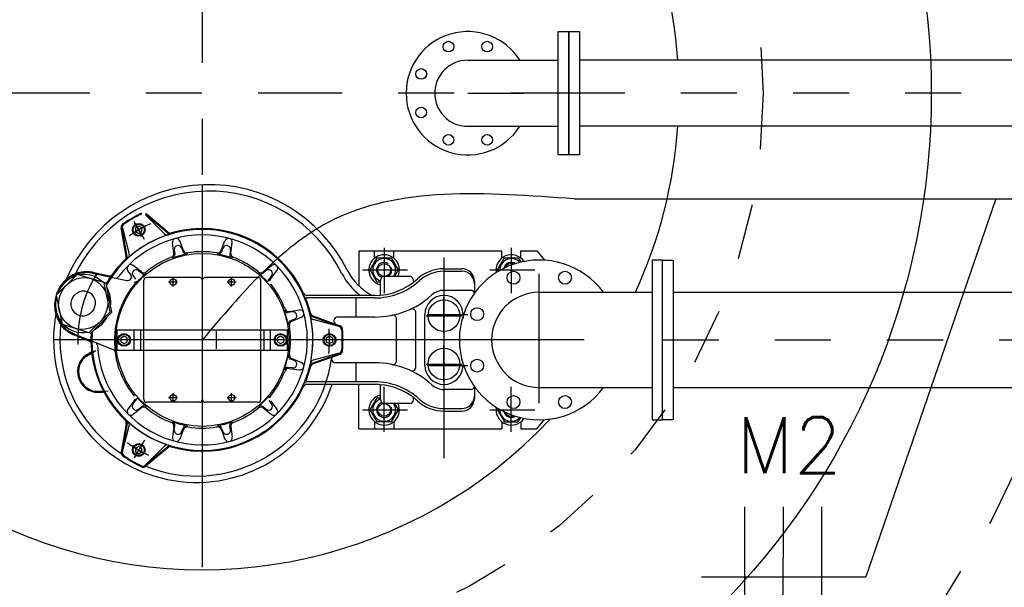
# Model space of a CAD drawing. Header units: millimetres. Extents: x 197878 to 197999, y 8707052 to 8707093.
# Tile 13 of 22: x 197887.44 to 197889.19, y 8707073.84 to 8707074.85. Entities that reach past the tile are written whole.
import ezdxf

# ---------------------------------------------------------------- set-up
doc = ezdxf.new("R2010")
doc.units = ezdxf.units.MM
doc.header["$LTSCALE"] = 0.1
doc.linetypes.add('DASHDOT', pattern=[1, 0.5, -0.25, 0, -0.25])
doc.linetypes.add('HIDDEN', pattern=[0.375, 0.25, -0.125])
for name, color, linetype in [('BAR-EIXOS', 7, 'DASHDOT'), ('BAR-FUROS', 7, 'Continuous'), ('BAR-PECAS', 2, 'Continuous'), ('EIXO', 7, 'DASHDOT'), ('ELE_CIR', 2, 'Continuous'), ('ELE_DUTO', 8, 'Continuous'), ('ELE_TX_CIR', 2, 'Continuous'), ('ESTRUTURA', 5, 'Continuous'), ('LIMHATRA', 2, 'HIDDEN')]:
    doc.layers.add(name, color=color, linetype=linetype)
doc.styles.add('romans', font='romans.shx')

msp = doc.modelspace()

# ---------------------------------------------------------------- linework, layer by layer
at = {"color": 7}
for p, q in [((197887.7627800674, 8707074.02417746), (197887.7627800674, 8707074.554795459)), ((197887.7627800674, 8707074.02531236), (197887.7627800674, 8707074.52367615)), ((197887.7009378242, 8707074.468762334), (197887.6615549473, 8707074.501808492)), ((197887.6616059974, 8707074.501220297), (197887.695273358, 8707074.467552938)), ((197887.7012749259, 8707074.470365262), (197887.6617691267, 8707074.503514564)), ((197887.6270680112, 8707074.427521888), (197887.6181127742, 8707074.478309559)), ((197887.628624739, 8707074.427012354), (197887.6196973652, 8707074.47764201)), ((197887.6201812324, 8707074.477303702), (197887.6325043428, 8707074.431313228)), ((197887.6593866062, 8707074.457231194), (197887.6409701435, 8707074.489129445)), ((197887.6567698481, 8707074.461763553), (197887.6420304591, 8707074.487292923)), ((197887.649400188, 8707074.48107426), (197887.643731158, 8707074.477801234)), ((197887.643731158, 8707074.477801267), (197887.643731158, 8707074.471255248)), ((197887.6550691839, 8707074.477801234), (197887.6494001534, 8707074.481074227)), ((197887.6550691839, 8707074.47125521), (197887.6550691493, 8707074.477801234)), ((197887.6437311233, 8707074.471255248), (197887.6494001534, 8707074.467982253)), ((197887.6494001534, 8707074.467982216), (197887.6550691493, 8707074.471255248)), ((197887.7293403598, 8707074.437556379), (197887.7224083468, 8707074.454918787)), ((197887.7962197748, 8707074.437556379), (197887.8031517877, 8707074.454918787)), ((197887.7120357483, 8707074.432919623), (197887.7093578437, 8707074.451421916)), ((197887.7127622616, 8707074.438716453), (197887.7138261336, 8707074.431365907)), ((197887.7258127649, 8707074.442213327), (197887.7285666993, 8707074.435315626)), ((197887.7997473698, 8707074.442213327), (197887.7969934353, 8707074.435315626)), ((197887.8127978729, 8707074.438716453), (197887.8117340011, 8707074.431365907)), ((197887.8135243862, 8707074.432919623), (197887.8162022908, 8707074.451421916)), ((197888.0416946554, 8707074.436880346), (197888.2967994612, 8707074.436880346)), ((197888.0416946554, 8707074.436880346), (197888.0416946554, 8707074.374762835)), ((197888.0700396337, 8707074.424108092), (197888.0700396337, 8707074.436880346)), ((197888.0870466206, 8707074.442395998), (197888.0870466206, 8707074.361689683)), ((197888.1040536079, 8707074.424108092), (197888.1040536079, 8707074.436880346)), ((197888.2967994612, 8707074.424108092), (197888.2967994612, 8707074.436880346)), ((197888.3138064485, 8707074.442395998), (197888.3138064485, 8707074.361689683)), ((197888.3308134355, 8707074.436880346), (197888.3591584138, 8707074.436880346)), ((197888.3308134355, 8707074.424108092), (197888.3308134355, 8707074.436880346)), ((197888.3591584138, 8707074.436880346), (197888.3727872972, 8707074.420358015)), ((197888.0621718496, 8707074.402866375), (197888.074609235, 8707074.424408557)), ((197888.074609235, 8707074.424408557), (197888.0994840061, 8707074.424408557)), ((197888.0994840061, 8707074.424408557), (197888.1119213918, 8707074.402866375)), ((197888.1936237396, 8707074.4253478), (197888.1936237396, 8707074.06729537)), ((197888.2889316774, 8707074.402866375), (197888.3013690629, 8707074.424408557)), ((197888.3013690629, 8707074.424408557), (197888.326243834, 8707074.424408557)), ((197888.326243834, 8707074.424408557), (197888.3306563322, 8707074.416765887)), ((197887.6350592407, 8707074.394921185), (197887.6298783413, 8707074.401496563)), ((197887.6541164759, 8707074.399479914), (197887.6394319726, 8707074.411050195)), ((197887.6487330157, 8707074.401749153), (197887.6545668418, 8707074.397152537)), ((197887.8768271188, 8707074.401749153), (197887.8709932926, 8707074.397152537)), ((197887.8714436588, 8707074.399479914), (197887.8861281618, 8707074.411050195)), ((197887.8841115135, 8707074.386812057), (197887.8956817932, 8707074.401496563)), ((197888.048675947, 8707074.402866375), (197888.1287062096, 8707074.402866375)), ((197888.074609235, 8707074.38132419), (197888.0621718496, 8707074.402866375)), ((197888.1119213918, 8707074.402866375), (197888.1053753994, 8707074.391528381)), ((197888.1936237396, 8707074.405133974), (197888.2253701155, 8707074.405133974)), ((197888.2754357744, 8707074.402866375), (197888.3554660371, 8707074.402866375)), ((197888.2903865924, 8707074.400346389), (197888.2889316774, 8707074.402866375)), ((197887.5397387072, 8707074.394948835, -0.00917933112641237), (197887.5020295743, 8707074.357867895, -0.01835866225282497)), ((197887.591070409, 8707074.37925516, 0.0103575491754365), (197887.5397387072, 8707074.394948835, -0.00917933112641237)), ((197887.5663832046, 8707074.397217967), (197887.6283014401, 8707074.384056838)), ((197887.5667603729, 8707074.398992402), (197887.5970629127, 8707074.3925514)), ((197887.6391793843, 8707074.39219552), (197887.6437759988, 8707074.386361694)), ((197887.6584705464, 8707074.296289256), (197887.6584705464, 8707074.384725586)), ((197887.7582448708, 8707074.389260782), (197887.6630057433, 8707074.389260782)), ((197887.7106253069, 8707074.373387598), (197887.7106253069, 8707074.389260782)), ((197887.7627800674, 8707074.296289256), (197887.7627800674, 8707074.384725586)), ((197887.8625543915, 8707074.389260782), (197887.7673152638, 8707074.389260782)), ((197887.8149348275, 8707074.373387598), (197887.8149348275, 8707074.389260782)), ((197887.867089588, 8707074.296289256), (197887.867089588, 8707074.384725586)), ((197887.8863807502, 8707074.39219552), (197887.8817841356, 8707074.386361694)), ((197888.0805323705, 8707074.357983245), (197888.0805323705, 8707074.384725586)), ((197888.1323985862, 8707074.391528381), (197888.0873351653, 8707074.391528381)), ((197888.1392013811, 8707074.380903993), (197888.1392013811, 8707074.384725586)), ((197888.1936237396, 8707074.400598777), (197888.2253701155, 8707074.400598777)), ((197888.3636936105, 8707074.16509374), (197888.3636936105, 8707074.39591381)), ((197887.5985016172, 8707074.328373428, 0.01835866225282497), (197887.5879747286, 8707074.380201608, 0.009179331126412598)), ((197887.6015972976, 8707074.327426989), (197887.591070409, 8707074.37925516, -0.00917933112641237)), ((197887.7185619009, 8707074.38132419), (197887.7026887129, 8707074.38132419)), ((197887.8228714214, 8707074.38132419), (197887.8069982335, 8707074.38132419)), ((197888.0805323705, 8707074.38132419), (197888.074609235, 8707074.38132419)), ((197888.2412433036, 8707074.3665848), (197888.1936237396, 8707074.3665848)), ((197888.2480460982, 8707074.382457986), (197888.2480460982, 8707074.36140652)), ((197887.5020295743, 8707074.357867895, -0.01835866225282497), (197887.5125564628, 8707074.30603972, -0.009179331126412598)), ((197888.065776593, 8707074.357514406), (197887.9493729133, 8707074.357514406)), ((197888.0702322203, 8707074.352979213), (197887.9498260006, 8707074.352979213)), ((197888.0373791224, 8707074.318965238), (197888.0373791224, 8707074.352979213)), ((197888.0702322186, 8707074.357514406), (197888.065776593, 8707074.357514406)), ((197888.1936237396, 8707074.2894728), (197888.1936237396, 8707074.354358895)), ((197887.9175512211, 8707074.328892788), (197887.9360535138, 8707074.331570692)), ((197887.5607924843, 8707074.29129249, 0.00917933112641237), (197887.5985016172, 8707074.328373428, 0.01835866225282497)), ((197887.6015972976, 8707074.327426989), (197887.5638881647, 8707074.290346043, -0.009179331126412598)), ((197887.9233480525, 8707074.328166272), (197887.9159975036, 8707074.327102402)), ((197887.9268449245, 8707074.315115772), (197887.9199472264, 8707074.312361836)), ((197887.9221879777, 8707074.311588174), (197887.9395503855, 8707074.318520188)), ((197887.9587776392, 8707074.319898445), (197888.0070878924, 8707074.302314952)), ((197887.9599972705, 8707074.320991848), (197888.0084583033, 8707074.303353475)), ((197888.0065529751, 8707074.302065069), (197887.960562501, 8707074.314388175)), ((197888.0702322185, 8707074.318965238), (197888.0041459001, 8707074.318965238)), ((197888.1090101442, 8707074.240880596), (197888.1090101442, 8707074.315416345)), ((197888.1435050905, 8707074.229546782), (197888.1435050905, 8707074.326750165)), ((197888.1596097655, 8707074.232796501), (197888.1596097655, 8707074.323500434)), ((197888.1620937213, 8707074.321232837), (197888.2257404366, 8707074.321232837)), ((197888.1636680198, 8707074.323500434), (197888.2359641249, 8707074.323500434)), ((197888.2276377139, 8707074.323500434), (197888.2276377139, 8707074.31647088)), ((197887.5125564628, 8707074.30603972, -0.009179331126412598), (197887.5638881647, 8707074.290346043, 0.01035754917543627)), ((197887.6108509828, 8707074.296289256), (197887.9147091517, 8707074.296289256)), ((197887.6108509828, 8707074.260007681), (197887.6108509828, 8707074.296289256)), ((197887.6414635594, 8707074.260007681), (197887.6414635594, 8707074.296289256)), ((197887.6528015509, 8707074.260007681), (197887.6528015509, 8707074.296289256)), ((197887.6584705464, 8707074.260007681), (197887.6584705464, 8707074.296289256)), ((197887.7627800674, 8707074.260007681), (197887.7627800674, 8707074.296289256)), ((197887.867089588, 8707074.260007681), (197887.867089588, 8707074.296289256)), ((197887.8727585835, 8707074.260007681), (197887.8727585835, 8707074.296289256)), ((197887.8840965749, 8707074.260007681), (197887.8840965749, 8707074.296289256)), ((197887.9147091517, 8707074.260007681), (197887.9147091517, 8707074.296289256)), ((197888.2342137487, 8707074.309894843), (197888.2344405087, 8707074.309894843)), ((197887.5307379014, 8707074.294787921, -0.001653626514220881), (197887.5307379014, 8707074.294787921)), ((197887.5307379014, 8707074.294787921, -0.001653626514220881), (197887.5307379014, 8707074.294787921)), ((197887.5307379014, 8707074.294787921, -0.001653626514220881), (197887.5307379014, 8707074.294787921)), ((197887.5307379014, 8707074.294787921, -0.001653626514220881), (197887.5307379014, 8707074.294787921)), ((197887.5326973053, 8707074.28757713), (197887.5614210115, 8707074.275972)), ((197887.5333768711, 8707074.289259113), (197887.6036223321, 8707074.260878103)), ((197887.6233228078, 8707074.28469449), (197887.6176537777, 8707074.28142146)), ((197887.6176537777, 8707074.2814215), (197887.6176537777, 8707074.274875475)), ((197887.6289918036, 8707074.28142146), (197887.6233227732, 8707074.284694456)), ((197887.6289918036, 8707074.274875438), (197887.628991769, 8707074.28142146)), ((197887.7877236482, 8707074.262275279), (197887.7877236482, 8707074.294021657)), ((197887.9022373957, 8707074.28469449), (197887.8965683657, 8707074.28142146)), ((197887.8965683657, 8707074.2814215), (197887.8965683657, 8707074.274875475)), ((197887.9079063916, 8707074.28142146), (197887.9022373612, 8707074.284694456)), ((197887.9079063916, 8707074.274875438), (197887.9079063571, 8707074.28142146)), ((197887.9895399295, 8707074.28469449), (197887.983870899, 8707074.28142146)), ((197887.983870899, 8707074.2814215), (197887.983870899, 8707074.274875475)), ((197887.9952089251, 8707074.28142146), (197887.9895398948, 8707074.284694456)), ((197887.9952089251, 8707074.274875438), (197887.9952088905, 8707074.28142146)), ((197888.4438746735, 8707074.27814847), (197887.4974710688, 8707074.27814847)), ((197887.6176537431, 8707074.274875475), (197887.6233227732, 8707074.271602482)), ((197887.6233227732, 8707074.271602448), (197887.628991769, 8707074.274875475)), ((197887.8965683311, 8707074.274875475), (197887.9022373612, 8707074.271602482)), ((197887.9022373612, 8707074.271602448), (197887.9079063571, 8707074.274875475)), ((197887.9838708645, 8707074.274875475), (197887.9895398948, 8707074.271602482)), ((197887.9895398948, 8707074.271602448), (197887.9952088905, 8707074.274875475)), ((197888.1936237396, 8707074.203304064), (197888.1936237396, 8707074.268190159)), ((197887.5552127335, 8707074.25072584), (197887.5629931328, 8707074.255587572)), ((197887.5561740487, 8707074.249187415), (197887.5727701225, 8707074.259557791)), ((197887.6108509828, 8707074.260007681), (197887.9147091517, 8707074.260007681)), ((197887.6584705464, 8707074.171571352), (197887.6584705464, 8707074.260007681)), ((197887.7627800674, 8707074.171571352), (197887.7627800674, 8707074.260007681)), ((197887.867089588, 8707074.171571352), (197887.867089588, 8707074.260007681)), ((197887.9268449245, 8707074.241181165), (197887.9199472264, 8707074.2439351)), ((197887.9221879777, 8707074.244708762), (197887.9395503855, 8707074.237776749)), ((197887.9587776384, 8707074.236398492), (197888.0070878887, 8707074.253981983)), ((197887.9599972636, 8707074.235305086), (197888.0084583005, 8707074.252943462)), ((197888.0065529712, 8707074.254231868), (197887.960562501, 8707074.241908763)), ((197887.9233480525, 8707074.228130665), (197887.9159975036, 8707074.229194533)), ((197887.9175512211, 8707074.22740415), (197887.9360535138, 8707074.224726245)), ((197888.0702322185, 8707074.23733171), (197887.9999222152, 8707074.23733171)), ((197888.0373791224, 8707074.203317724), (197888.0373791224, 8707074.23733171)), ((197888.1620937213, 8707074.2350641), (197888.2257404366, 8707074.2350641)), ((197888.1636680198, 8707074.232796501), (197888.2359641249, 8707074.232796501)), ((197887.9941247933, 8707074.19878253), (197887.949372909, 8707074.19878253)), ((197888.0702321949, 8707074.203317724), (197887.9498259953, 8707074.203317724)), ((197888.0702322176, 8707074.19878253), (197887.9941247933, 8707074.19878253)), ((197888.0416946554, 8707074.11941659), (197888.0416946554, 8707074.19878253)), ((197888.0805323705, 8707074.171571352), (197888.0805323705, 8707074.198313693)), ((197888.0870466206, 8707074.113900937), (197888.0870466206, 8707074.194607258)), ((197888.2480460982, 8707074.19489042), (197888.2480460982, 8707074.173838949)), ((197888.3138064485, 8707074.113900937), (197888.3138064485, 8707074.194607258)), ((197887.5753010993, 8707074.186625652), (197887.5948589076, 8707074.187308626)), ((197887.5753644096, 8707074.184812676), (197887.5845332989, 8707074.185132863)), ((197887.7185619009, 8707074.174972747), (197887.7026887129, 8707074.174972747)), ((197887.7106253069, 8707074.167036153), (197887.7106253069, 8707074.182909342)), ((197887.8228714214, 8707074.174972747), (197887.8069982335, 8707074.174972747)), ((197887.8149348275, 8707074.167036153), (197887.8149348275, 8707074.182909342)), ((197888.0621718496, 8707074.153430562), (197888.074609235, 8707074.174972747)), ((197888.074609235, 8707074.174972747), (197888.0805323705, 8707074.174972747)), ((197888.1392013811, 8707074.171571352), (197888.1392013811, 8707074.175392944)), ((197888.2412433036, 8707074.189712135), (197888.1936237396, 8707074.189712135)), ((197887.6414486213, 8707074.169484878), (197887.6298783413, 8707074.154800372)), ((197887.6391793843, 8707074.164101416), (197887.6437759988, 8707074.169935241)), ((197887.6541164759, 8707074.156817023), (197887.6394319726, 8707074.14524674)), ((197887.6487330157, 8707074.154547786), (197887.6545668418, 8707074.1591444)), ((197887.7582448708, 8707074.167036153), (197887.6630057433, 8707074.167036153)), ((197887.8625543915, 8707074.167036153), (197887.7673152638, 8707074.167036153)), ((197887.8768271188, 8707074.154547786), (197887.8709932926, 8707074.1591444)), ((197887.8714436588, 8707074.156817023), (197887.8861281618, 8707074.14524674)), ((197887.8863807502, 8707074.164101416), (197887.8817841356, 8707074.169935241)), ((197887.8841115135, 8707074.169484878), (197887.8956817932, 8707074.154800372)), ((197888.1323985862, 8707074.164768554), (197888.0873351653, 8707074.164768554)), ((197888.1053753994, 8707074.164768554), (197888.1119213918, 8707074.153430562)), ((197888.1936237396, 8707074.15569816), (197888.2253701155, 8707074.15569816)), ((197888.2903865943, 8707074.155950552), (197888.2889316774, 8707074.153430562)), ((197888.048675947, 8707074.153430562), (197888.1287062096, 8707074.153430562)), ((197888.074609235, 8707074.13188838), (197888.0621718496, 8707074.153430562)), ((197888.1119213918, 8707074.153430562), (197888.0994840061, 8707074.13188838)), ((197888.1936237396, 8707074.151162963), (197888.2253701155, 8707074.151162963)), ((197888.2754357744, 8707074.153430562), (197888.3554660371, 8707074.153430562)), ((197888.2889316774, 8707074.153430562), (197888.3013690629, 8707074.13188838)), ((197888.326243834, 8707074.13188838), (197888.330656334, 8707074.139531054)), ((197887.6270680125, 8707074.128775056), (197887.6181127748, 8707074.077987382)), ((197887.6286247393, 8707074.129284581), (197887.6196973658, 8707074.07865493)), ((197887.6201812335, 8707074.078993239), (197887.6325043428, 8707074.12498371)), ((197887.7120357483, 8707074.123377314), (197887.7093578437, 8707074.104875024)), ((197887.7127622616, 8707074.117580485), (197887.7138261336, 8707074.124931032)), ((197887.7258127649, 8707074.11408361), (197887.7285666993, 8707074.12098131)), ((197887.7997473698, 8707074.11408361), (197887.7969934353, 8707074.12098131)), ((197887.8127978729, 8707074.117580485), (197887.8117340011, 8707074.124931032)), ((197887.8135243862, 8707074.123377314), (197887.8162022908, 8707074.104875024)), ((197888.0700396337, 8707074.132188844), (197888.0700396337, 8707074.11941659)), ((197888.0994840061, 8707074.13188838), (197888.074609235, 8707074.13188838)), ((197888.1040536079, 8707074.132188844), (197888.1040536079, 8707074.11941659)), ((197888.2967994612, 8707074.132188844), (197888.2967994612, 8707074.11941659)), ((197888.3013690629, 8707074.13188838), (197888.326243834, 8707074.13188838)), ((197888.3308134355, 8707074.132188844), (197888.3308134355, 8707074.11941659)), ((197888.3591584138, 8707074.11941659), (197888.3727872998, 8707074.135938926)), ((197887.7293403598, 8707074.118740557), (197887.7224083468, 8707074.10137815)), ((197887.7962197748, 8707074.118740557), (197887.8031517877, 8707074.10137815)), ((197888.0416946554, 8707074.11941659), (197888.2967994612, 8707074.11941659)), ((197888.3308134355, 8707074.11941659), (197888.3591584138, 8707074.11941659)), ((197887.6593866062, 8707074.099065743), (197887.6409701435, 8707074.067167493)), ((197887.6567698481, 8707074.094533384), (197887.6420304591, 8707074.069004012)), ((197887.649400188, 8707074.088314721), (197887.643731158, 8707074.085041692)), ((197887.6550691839, 8707074.085041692), (197887.6494001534, 8707074.088314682)), ((197887.7009378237, 8707074.087534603), (197887.6615549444, 8707074.054488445)), ((197887.6616059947, 8707074.055076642), (197887.695273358, 8707074.088744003)), ((197887.7012749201, 8707074.085931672), (197887.6617691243, 8707074.052782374)), ((197887.6437311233, 8707074.078495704), (197887.6494001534, 8707074.07522271)), ((197887.643731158, 8707074.085041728), (197887.643731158, 8707074.078495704)), ((197887.6494001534, 8707074.075222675), (197887.6550691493, 8707074.078495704)), ((197887.6550691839, 8707074.07849567), (197887.6550691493, 8707074.085041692))]:
    msp.add_line(p, q, dxfattribs=at)
for centre, radius in [((197887.7627800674, 8707074.27814847), 0.1541966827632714), ((197888.0870466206, 8707074.402866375), 0.01133799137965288), ((197887.7106253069, 8707074.38132419), 0.005668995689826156), ((197887.8149348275, 8707074.38132419), 0.005668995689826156), ((197888.1936237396, 8707074.321232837), 0.02834497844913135), ((197888.1936237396, 8707074.2350641), 0.02834497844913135), ((197887.7106253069, 8707074.174972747), 0.005668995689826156), ((197887.8149348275, 8707074.174972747), 0.005668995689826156), ((197888.0870466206, 8707074.153430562), 0.01133799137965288)]:
    msp.add_circle(centre, radius, dxfattribs=at)
at = {"color": 7, "extrusion": (-0.3270754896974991, 0.09999701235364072, 0.9396926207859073)}
for radius in [0.04648576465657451, 0.02267598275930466]:
    msp.add_circle((-8384473.32526458, -2214349.354336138, 805957.2532449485), radius, dxfattribs=at)
at = {"color": 7}
for centre, radius, start, end in [((197887.7745172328, 8707074.279181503), 0.275876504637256, 26.54223121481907, 157.3035897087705), ((197887.77408035, 8707074.278416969), 0.2652714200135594, 26.64346254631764, 155.6722783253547), ((197887.7627800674, 8707074.27814847), 0.2508804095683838, 115.5795003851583, 124.4204989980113), ((197887.7627800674, 8707074.27814847), 0.2494358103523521, 115.7990645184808, 124.2009326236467), ((197887.7627800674, 8707074.27814847), 0.2494358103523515, 115.9004835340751, 124.0995200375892), ((197887.7627800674, 8707074.27814847), 0.1972810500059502, 175.8457833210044, 150.1542111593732), ((197887.6248122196, 8707074.479490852), 0.006802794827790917, 124.4204989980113, 189.999994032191), ((197887.626396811, 8707074.4788233), 0.006802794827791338, 124.2009326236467, 189.9999938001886), ((197887.6267522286, 8707074.47906439), 0.006802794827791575, 124.0995200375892, 194.9999868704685), ((197887.7627800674, 8707074.27814847), 0.2267598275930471, 113.916309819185, 124.9638117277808), ((197887.7627800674, 8707074.27814847), 0.2267598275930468, 116.2754741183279, 123.7245258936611), ((197887.6494001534, 8707074.474528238), 0.0113379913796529, 180, 179.9999573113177), ((197887.6494001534, 8707074.474528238), 0.009977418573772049, 180, 179.9999573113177), ((197887.7627800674, 8707074.27814847), 0.1972810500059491, 12.10888364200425, 107.8911173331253), ((197887.7627800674, 8707074.27814847), 0.198725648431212, 24.78753562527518, 106.1395621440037), ((197887.7627800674, 8707074.27814847), 0.1872361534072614, 11.8254391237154, 142.8589288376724), ((197887.7627800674, 8707074.27814847), 0.1972810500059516, 109.8668338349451, 130.1331671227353), ((197887.7000836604, 8707074.472363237), 0.00680279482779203, 225.0000028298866, 287.8911173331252), ((197887.7053105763, 8707074.473973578), 0.006802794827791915, 230.0000025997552, 286.3555676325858), ((197887.7056476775, 8707074.475576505), 0.006802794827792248, 230.0000171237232, 286.1395621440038), ((197887.7160904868, 8707074.452396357), 0.006802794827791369, 21.76455793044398, 188.2354406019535), ((197887.8094696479, 8707074.452396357), 0.006802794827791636, 351.7645593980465, 158.235442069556), ((197887.7194949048, 8707074.439690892), 0.006802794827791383, 21.76455793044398, 188.2354406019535), ((197887.7356582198, 8707074.440078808), 0.006802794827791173, 201.7645579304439, 279.5082601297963), ((197887.7899019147, 8707074.440078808), 0.006802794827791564, 260.4917398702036, 338.235442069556), ((197887.8060652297, 8707074.439690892), 0.006802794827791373, 351.7645593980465, 158.235442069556), ((197887.7627800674, 8707074.27814847), 0.1987256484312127, 133.8604351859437, 149.6827694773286), ((197887.7627800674, 8707074.27814847), 0.1972810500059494, 132.1088863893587, 143.6174901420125), ((197887.6203685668, 8707074.426340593), 0.00680279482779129, 313.8604351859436, 10.00000488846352), ((197887.621925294, 8707074.42583106), 0.006802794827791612, 313.6444300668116, 10.00000465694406), ((197887.6259333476, 8707074.429552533), 0.006802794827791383, 312.1088863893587, 14.99999821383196), ((197887.7627800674, 8707074.27814847), 0.1573831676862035, 110.4917374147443, 129.5082577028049), ((197887.7053031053, 8707074.431945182), 0.006802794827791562, 290.4917374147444, 8.235440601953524), ((197887.7070934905, 8707074.430391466), 0.006802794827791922, 290.0912231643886, 8.235440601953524), ((197887.7627800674, 8707074.27814847), 0.1553049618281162, 101.5819227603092, 108.4180786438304), ((197887.7348845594, 8707074.43783806), 0.006802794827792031, 201.7645579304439, 279.9087783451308), ((197887.7627800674, 8707074.27814847), 0.1573831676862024, 80.49173987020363, 99.5082601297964), ((197887.7906755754, 8707074.43783806), 0.006802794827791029, 260.0912216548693, 338.235442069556), ((197887.7627800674, 8707074.27814847), 0.1553049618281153, 71.58192135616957, 78.41807723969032), ((197887.818466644, 8707074.430391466), 0.00680279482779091, 171.7645593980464, 249.9087768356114), ((197887.8202570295, 8707074.431945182), 0.00680279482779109, 171.7645593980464, 249.5082625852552), ((197887.7627800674, 8707074.27814847), 0.1573831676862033, 50.49174229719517, 69.50826258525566), ((197888.0870466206, 8707074.402866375), 0.02721117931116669, 335.3756829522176, 256.149099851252), ((197888.0870466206, 8707074.402866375), 0.02046507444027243, 326.3569919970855, 251.4392129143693), ((197888.3138064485, 8707074.402866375), 0.02721117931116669, 33.82240798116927, 189.7804109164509), ((197888.3138064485, 8707074.402866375), 0.02046507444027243, 41.39973732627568, 182.2030799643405), ((197887.6352217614, 8707074.405706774), 0.006802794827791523, 51.76456125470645, 218.2354421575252), ((197887.6445228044, 8707074.39640573), 0.006802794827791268, 51.76456125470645, 218.2354421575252), ((197887.8810373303, 8707074.39640573), 0.006802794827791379, 321.7645578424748, 128.2354387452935), ((197887.8903383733, 8707074.405706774), 0.006802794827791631, 321.7645578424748, 128.2354387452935), ((197888.1125243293, 8707074.44821834), 0.102041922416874, 206.6434625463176, 242.7339560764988), ((197888.0870466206, 8707074.402866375), 0.01360558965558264, 54.57181868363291, 252.346685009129), ((197888.0870466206, 8707074.402866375), 0.01360558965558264, 303.5573113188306, 19.57181794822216), ((197888.1936237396, 8707074.334838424), 0.07029554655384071, 90, 132.2054433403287), ((197888.2253701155, 8707074.382457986), 0.02267598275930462, 0, 90), ((197888.3138064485, 8707074.402866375), 0.01360558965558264, 54.57181868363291, 167.1576046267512), ((197888.3138064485, 8707074.402866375), 0.01133799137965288, 66.28757033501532, 157.3152492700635), ((197887.5599501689, 8707074.340063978), 0.06059517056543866, 131.2412179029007, 195.7292784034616), ((197887.7627800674, 8707074.27814847), 0.2222246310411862, 148.1767572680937, 182.0788506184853), ((197887.598477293, 8707074.399205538), 0.006802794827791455, 258.0000048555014, 323.6174901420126), ((197887.6081016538, 8707074.395305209), 0.006802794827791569, 258.0000002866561, 322.8589288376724), ((197887.6297158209, 8707074.390710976), 0.00680279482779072, 258.0000002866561, 38.23544215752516), ((197887.6384325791, 8707074.382151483), 0.006802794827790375, 320.09122552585, 38.23544215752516), ((197887.7627800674, 8707074.27814847), 0.1553049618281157, 131.5819216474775, 138.4180760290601), ((197887.6583266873, 8707074.404823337), 0.006802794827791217, 231.7645612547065, 309.5082577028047), ((197887.6587770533, 8707074.402495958), 0.006802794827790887, 231.7645612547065, 309.908777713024), ((197887.6630057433, 8707074.384725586), 0.004535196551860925, 90, 180), ((197887.7582448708, 8707074.384725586), 0.004535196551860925, 0, 90), ((197887.7673152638, 8707074.384725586), 0.004535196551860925, 90, 180), ((197887.8667830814, 8707074.402495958), 0.006802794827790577, 230.0912222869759, 308.2354387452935), ((197887.8625543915, 8707074.384725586), 0.004535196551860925, 0, 90), ((197887.8672334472, 8707074.404823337), 0.006802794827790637, 230.4917422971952, 308.2354387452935), ((197887.7627800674, 8707074.27814847), 0.1553049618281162, 41.58192397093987, 48.41807835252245), ((197887.8871275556, 8707074.382151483), 0.006802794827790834, 141.7645578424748, 219.9087744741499), ((197887.8894549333, 8707074.382601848), 0.006802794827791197, 141.7645578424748, 219.5082595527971), ((197888.1125243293, 8707074.44821834), 0.1133799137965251, 206.6434625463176, 233.1301002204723), ((197888.0702322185, 8707074.470894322), 0.1133799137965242, 270, 312.2054433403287), ((197888.0873351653, 8707074.384725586), 0.006802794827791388, 90, 180), ((197888.1323985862, 8707074.384725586), 0.006802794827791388, 0, 90), ((197888.1936237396, 8707074.334838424), 0.0657603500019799, 90, 132.2054428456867), ((197888.2253701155, 8707074.377922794), 0.02267598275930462, 0, 90), ((197887.7627800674, 8707074.27814847), 0.1566131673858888, 137.704360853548, 188.2956380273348), ((197887.6419041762, 8707074.388120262), 0.006802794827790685, 258.0000081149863, 317.7043608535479), ((197887.7627800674, 8707074.27814847), 0.1573831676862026, 20.49173405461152, 39.50825955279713), ((197888.0702322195, 8707074.470894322), 0.1179151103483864, 270, 312.2054428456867), ((197888.1936237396, 8707074.334838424), 0.03174637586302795, 90, 132.2054433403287), ((197888.2412433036, 8707074.359782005), 0.006802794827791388, 0, 90), ((197887.9493729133, 8707074.364317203), 0.006802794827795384, 204.7875356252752, 270), ((197887.9498260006, 8707074.359782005), 0.006802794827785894, 203.5781819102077, 270), ((197887.7627800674, 8707074.27814847), 0.198725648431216, 13.8604304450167, 21.73189236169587), ((197888.0702322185, 8707074.470894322), 0.1519290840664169, 270, 312.2054433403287), ((197888.1936237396, 8707074.323500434), 0.03401397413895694, 0, 180), ((197887.9150230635, 8707074.333835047), 0.006802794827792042, 200.0912169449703, 278.2354412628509), ((197887.9165767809, 8707074.335625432), 0.006802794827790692, 200.4917340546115, 278.2354412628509), ((197887.9370279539, 8707074.32483805), 0.006802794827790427, 291.7645576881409, 98.23544126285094), ((197888.1367022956, 8707074.326750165), 0.006802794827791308, 0, 114.7561329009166), ((197887.6960830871, 8707074.28294951), 0.1986700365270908, 168.1822155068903, 181.3847315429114), ((197887.7627800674, 8707074.27814847), 0.1872361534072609, 314.1745581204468, 11.8254391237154), ((197887.7627800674, 8707074.27814847), 0.1553049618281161, 11.58192746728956, 18.41807674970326), ((197887.9243224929, 8707074.321433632), 0.006802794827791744, 291.7645576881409, 98.23544126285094), ((197887.961104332, 8707074.326290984), 0.006802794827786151, 193.6444335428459, 249.9999984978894), ((197887.9623231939, 8707074.320959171), 0.006802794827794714, 192.1088836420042, 255.0000003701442), ((197887.9623239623, 8707074.327384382), 0.00680279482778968, 193.8604304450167, 250.0000084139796), ((197888.0041459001, 8707074.312162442), 0.006802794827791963, 90, 249.9999984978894), ((197888.1022073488, 8707074.315416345), 0.006802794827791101, 359.9999786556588, 101.6212453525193), ((197887.77408035, 8707074.278416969), 0.2652714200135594, 172.4636600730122, 180.0556126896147), ((197887.922469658, 8707074.306043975), 0.006802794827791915, 111.7645576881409, 189.9087824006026), ((197887.9247104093, 8707074.305270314), 0.006802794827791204, 111.7645576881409, 189.5082606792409), ((197887.7627800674, 8707074.27814847), 0.1573831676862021, 350.4917393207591, 9.508260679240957), ((197887.7627800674, 8707074.27814847), 0.1972810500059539, 349.8668374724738, 10.13316252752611), ((197887.7627800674, 8707074.27814847), 0.2267598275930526, 353.9163126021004, 4.963814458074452), ((197888.0047922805, 8707074.29549407), 0.006802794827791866, 4.099518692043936, 74.99998343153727), ((197888.0047611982, 8707074.295922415), 0.006802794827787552, 4.200935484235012, 69.99998909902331), ((197888.0061316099, 8707074.296960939), 0.006802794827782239, 4.420496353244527, 69.99999473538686), ((197887.7627800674, 8707074.27814847), 0.2494358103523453, 355.799064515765, 4.200935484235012), ((197887.7627800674, 8707074.27814847), 0.2508804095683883, 355.5795036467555, 4.420496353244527), ((197887.7627800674, 8707074.27814847), 0.1987256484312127, 176.3172306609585, 226.1395638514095), ((197887.6233227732, 8707074.27814847), 0.0113379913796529, 180, 179.9999573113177), ((197887.6233227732, 8707074.27814847), 0.009977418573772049, 180, 179.9999573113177), ((197887.9022373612, 8707074.27814847), 0.0113379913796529, 180, 179.9999573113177), ((197887.9022373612, 8707074.27814847), 0.009977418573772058, 180, 179.9999573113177), ((197887.9895398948, 8707074.27814847), 0.01133799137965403, 180, 179.9999573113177), ((197887.9895398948, 8707074.27814847), 0.009977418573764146, 180, 179.9999573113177), ((197887.7627800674, 8707074.27814847), 0.2267598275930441, 356.2754792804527, 3.724520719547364), ((197887.7627800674, 8707074.27814847), 0.2494358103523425, 355.9004813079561, 4.099518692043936), ((197887.7522304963, 8707074.278719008), 0.2547600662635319, 180.1283116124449, 341.713322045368), ((197887.7522304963, 8707074.278719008), 0.2434220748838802, 180.1283116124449, 236.5693384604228), ((197887.5588726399, 8707074.269664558), 0.006802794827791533, 2.382512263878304, 67.99999855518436), ((197887.559388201, 8707074.261356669), 0.006802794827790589, 301.9999967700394, 4.719574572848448), ((197887.7627800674, 8707074.27814847), 0.1972810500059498, 182.3825122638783, 184.7195745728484), ((197887.5690326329, 8707074.2675162), 0.006802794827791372, 3.141069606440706, 67.99999855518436), ((197887.7627800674, 8707074.27814847), 0.1872361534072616, 183.1410696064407, 314.1745581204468), ((197887.6010739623, 8707074.254570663), 0.006802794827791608, 8.295638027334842, 68.00001430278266), ((197887.7627800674, 8707074.27814847), 0.1573831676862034, 186.7229289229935, 219.5082595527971), ((197887.7522304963, 8707074.278719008), 0.2434220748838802, 248.1734420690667, 351.9233668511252), ((197887.7627800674, 8707074.27814847), 0.1553049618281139, 341.5819232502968, 348.4180725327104), ((197887.922469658, 8707074.250252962), 0.006802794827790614, 170.0912175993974, 248.2354423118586), ((197887.9247104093, 8707074.251026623), 0.006802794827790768, 170.491739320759, 248.2354423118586), ((197887.9999222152, 8707074.244134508), 0.006802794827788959, 110.0000015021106, 270), ((197887.9999733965, 8707074.243563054), 0.006802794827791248, 61.19123895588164, 171.9233667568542), ((197888.0047922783, 8707074.260802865), 0.006802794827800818, 284.9999989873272, 355.9004813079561), ((197888.0047611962, 8707074.260374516), 0.006802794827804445, 289.9999989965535, 355.799064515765), ((197888.0061316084, 8707074.259335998), 0.006802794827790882, 289.9999915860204, 355.5795036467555), ((197887.7627800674, 8707074.27814847), 0.1972810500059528, 252.1088826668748, 347.8911163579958), ((197887.9150230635, 8707074.222461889), 0.00680279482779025, 81.76455873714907, 159.9087830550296), ((197887.9165767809, 8707074.220671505), 0.006802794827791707, 81.76455873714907, 159.5082659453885), ((197887.9243224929, 8707074.234863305), 0.006802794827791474, 261.7645587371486, 68.23544231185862), ((197887.9370279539, 8707074.231458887), 0.006802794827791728, 261.7645587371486, 68.23544231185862), ((197887.7627800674, 8707074.27814847), 0.1987256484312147, 338.5334495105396, 346.1395590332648), ((197887.9611043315, 8707074.230005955), 0.006802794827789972, 110.0000027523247, 166.3555664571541), ((197887.9623231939, 8707074.235337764), 0.006802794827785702, 104.9999996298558, 167.8911163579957), ((197887.9623239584, 8707074.22891255), 0.006802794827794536, 110.0000140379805, 166.1395590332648), ((197888.0702321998, 8707074.08540262), 0.1519290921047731, 47.7945460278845, 89.99999332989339), ((197888.1022073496, 8707074.240880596), 0.006802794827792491, 258.3787481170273, 359.9999893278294), ((197888.1367022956, 8707074.229546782), 0.006802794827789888, 245.2438622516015, 0), ((197888.1936237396, 8707074.232796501), 0.03401397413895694, 180, 0), ((197887.7627800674, 8707074.27814847), 0.1573831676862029, 320.4917404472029, 339.5082659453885), ((197887.7627800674, 8707074.27814847), 0.1987256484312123, 253.8604336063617, 335.2124640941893), ((197887.9493729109, 8707074.191979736), 0.006802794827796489, 90.00001467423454, 155.2124640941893), ((197887.9498259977, 8707074.196514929), 0.0068027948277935, 90.00001934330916, 156.4218180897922), ((197888.0702321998, 8707074.08540262), 0.1179151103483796, 47.79454652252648, 90.00000266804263), ((197888.0702322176, 8707074.085402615), 0.1133799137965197, 84.78770044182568, 90), ((197888.0702322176, 8707074.085402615), 0.113379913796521, 52.53321251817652, 84.78770044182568), ((197888.1936237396, 8707074.221458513), 0.03174637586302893, 227.7945566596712, 270), ((197888.2412433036, 8707074.19651493), 0.006802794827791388, 270, 0), ((197887.5847707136, 8707074.178334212), 0.006802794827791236, 29.28043256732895, 92.00000324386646), ((197887.7627800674, 8707074.27814847), 0.1972810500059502, 209.2804325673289, 227.8911136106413), ((197887.6361052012, 8707074.17369509), 0.0068027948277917, 321.7645578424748, 39.50825955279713), ((197887.6384325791, 8707074.174145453), 0.006802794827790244, 321.7645578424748, 39.90877447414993), ((197887.7627800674, 8707074.27814847), 0.1553049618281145, 221.5819239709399, 228.4180783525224), ((197887.7627800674, 8707074.27814847), 0.1553049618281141, 311.5819216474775, 318.41807602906), ((197887.8871275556, 8707074.174145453), 0.006802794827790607, 140.0912255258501, 218.2354421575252), ((197887.8894549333, 8707074.17369509), 0.006802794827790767, 140.4917404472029, 218.2354421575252), ((197888.0870466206, 8707074.153430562), 0.02721117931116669, 103.850900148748, 24.62431704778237), ((197888.0702322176, 8707074.085402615), 0.1133799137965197, 47.79455665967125, 52.53321251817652), ((197888.2253701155, 8707074.178374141), 0.02267598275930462, 270, 0), ((197888.2253701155, 8707074.173838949), 0.02267598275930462, 270, 0), ((197887.6445228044, 8707074.159891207), 0.006802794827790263, 141.7645578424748, 308.2354387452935), ((197887.6583266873, 8707074.151473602), 0.006802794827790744, 50.49174229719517, 128.2354387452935), ((197887.6587770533, 8707074.153800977), 0.00680279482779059, 50.09122228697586, 128.2354387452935), ((197887.6630057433, 8707074.171571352), 0.004535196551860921, 180, 270), ((197887.7627800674, 8707074.27814847), 0.1573831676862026, 230.4917422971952, 249.5082625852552), ((197887.7582448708, 8707074.171571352), 0.004535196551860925, 270, 0), ((197887.7673152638, 8707074.171571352), 0.004535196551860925, 180, 270), ((197887.7627800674, 8707074.27814847), 0.1573831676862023, 290.4917374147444, 309.5082577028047), ((197887.8667830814, 8707074.153800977), 0.006802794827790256, 51.76456125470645, 129.9087777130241), ((197887.8625543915, 8707074.171571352), 0.004535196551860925, 270, 0), ((197887.8672334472, 8707074.151473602), 0.006802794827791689, 51.76456125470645, 129.5082577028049), ((197887.8810373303, 8707074.159891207), 0.006802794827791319, 231.7645612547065, 38.23544215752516), ((197888.0870466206, 8707074.153430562), 0.02046507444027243, 108.5607870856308, 33.64300800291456), ((197888.0870466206, 8707074.153430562), 0.01360558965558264, 107.6533149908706, 19.57181794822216), ((197888.0873351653, 8707074.171571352), 0.006802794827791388, 180, 270), ((197888.0870466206, 8707074.153430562), 0.01360558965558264, 54.57181868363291, 56.44268868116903), ((197888.1323985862, 8707074.171571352), 0.006802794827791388, 270, 0), ((197888.1936237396, 8707074.221458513), 0.07029554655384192, 227.7945566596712, 270), ((197888.1936237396, 8707074.221458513), 0.06576035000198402, 227.7945465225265, 270), ((197888.3138064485, 8707074.153430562), 0.02721117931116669, 170.2195811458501, 326.1776011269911), ((197887.6352217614, 8707074.150590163), 0.006802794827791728, 141.7645578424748, 308.2354387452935), ((197887.8903383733, 8707074.150590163), 0.006802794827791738, 231.7645612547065, 38.23544215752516), ((197888.3138064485, 8707074.153430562), 0.02046507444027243, 177.7969096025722, 318.6002754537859), ((197888.3138064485, 8707074.153430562), 0.01360558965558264, 192.8423715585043, 305.428181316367), ((197888.3138064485, 8707074.153430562), 0.01133799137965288, 202.6847295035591, 293.7124555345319), ((197887.6203685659, 8707074.129956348), 0.006802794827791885, 350.0000168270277, 46.13956385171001), ((197887.6219252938, 8707074.130465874), 0.00680279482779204, 350.0000058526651, 46.35556993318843), ((197887.6259333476, 8707074.126744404), 0.006802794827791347, 345.000001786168, 47.89111361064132), ((197887.7627800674, 8707074.27814847), 0.1972810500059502, 229.8668328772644, 250.1331661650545), ((197887.7053031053, 8707074.124351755), 0.006802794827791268, 351.7645593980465, 69.50826258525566), ((197887.7070934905, 8707074.125905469), 0.006802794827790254, 351.7645593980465, 69.90877683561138), ((197887.7627800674, 8707074.27814847), 0.1553049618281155, 251.5819213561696, 258.4180772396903), ((197887.7348845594, 8707074.118458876), 0.006802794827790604, 80.09122165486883, 158.235442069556), ((197887.7356582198, 8707074.116218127), 0.006802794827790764, 80.49173987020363, 158.235442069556), ((197887.7627800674, 8707074.27814847), 0.1573831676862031, 260.4917398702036, 279.5082601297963), ((197887.7899019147, 8707074.116218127), 0.006802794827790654, 21.76455793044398, 99.5082601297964), ((197887.7906755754, 8707074.118458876), 0.006802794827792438, 21.76455793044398, 99.90877834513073), ((197887.7627800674, 8707074.27814847), 0.1553049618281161, 281.5819227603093, 288.4180786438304), ((197887.818466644, 8707074.125905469), 0.006802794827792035, 110.0912231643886, 188.2354406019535), ((197887.8202570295, 8707074.124351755), 0.006802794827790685, 110.4917374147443, 188.2354406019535), ((197887.7160904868, 8707074.103900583), 0.006802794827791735, 171.7645593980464, 338.235442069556), ((197887.7194949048, 8707074.116606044), 0.006802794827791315, 171.7645593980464, 338.235442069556), ((197887.8060652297, 8707074.116606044), 0.006802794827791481, 201.7645579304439, 8.235440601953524), ((197887.8094696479, 8707074.103900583), 0.00680279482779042, 201.7645579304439, 8.235440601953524), ((197887.7627800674, 8707074.27814847), 0.2267598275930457, 233.9163095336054, 244.963811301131), ((197887.7627800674, 8707074.27814847), 0.2267598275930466, 236.2754741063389, 243.7245258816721), ((197887.6494001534, 8707074.081768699), 0.0113379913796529, 180, 179.9999573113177), ((197887.6494001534, 8707074.081768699), 0.009977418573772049, 180, 179.9999573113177), ((197887.7000836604, 8707074.083933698), 0.006802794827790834, 72.10888266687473, 134.9999971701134), ((197887.705310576, 8707074.082323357), 0.006802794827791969, 73.64443236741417, 129.9999984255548), ((197887.7056476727, 8707074.080720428), 0.006802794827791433, 73.86043360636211, 130.0000093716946), ((197887.6248122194, 8707074.076806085), 0.006802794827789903, 169.9999951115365, 235.579500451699), ((197887.6263968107, 8707074.077473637), 0.00680279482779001, 169.9999952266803, 235.7990668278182), ((197887.6267522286, 8707074.077232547), 0.006802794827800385, 165.000001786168, 235.9004799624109), ((197887.7627800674, 8707074.27814847), 0.2508804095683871, 235.579500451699, 244.4204996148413), ((197887.7627800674, 8707074.27814847), 0.2494358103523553, 235.7990668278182, 244.2009354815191), ((197887.7627800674, 8707074.27814847), 0.2494358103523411, 235.9004799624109, 244.0995158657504), ((197887.6567956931, 8707074.059886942), 0.00680279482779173, 244.0995158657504, 314.999982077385), ((197887.6571821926, 8707074.059699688), 0.006802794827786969, 244.2009354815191, 309.9999917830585), ((197887.6573963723, 8707074.057993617), 0.006802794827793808, 244.4204996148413, 309.9999958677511)]:
    msp.add_arc(centre, radius, start, end, dxfattribs=at)
at = {"color": 7, "extrusion": (-0.3270754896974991, 0.09999701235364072, 0.9396926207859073)}
for centre, radius, start, end in [((-8384473.325264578, -2214349.35007445, 805957.2516938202), 0.05850403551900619, 184.6998561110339, 269.9999963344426), ((-8384473.325264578, -2214349.35007445, 805957.2516938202), 0.0566899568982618, 184.6998561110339, 266.6544423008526), ((-8384473.32526458, -2214349.354336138, 805957.2532449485), 0.05215476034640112, 213.0376115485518, 249.11216831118), ((-8384473.32526458, -2214349.354336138, 805957.2532449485), 0.05215476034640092, 153.037613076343, 206.9623889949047), ((-8384473.32526458, -2214349.354336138, 805957.2532449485), 0.0521547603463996, 101.5330023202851, 138.466993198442), ((-8384473.325264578, -2214349.35007445, 805957.2516938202), 0.05850403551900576, 269.9999963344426, 355.3001440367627), ((-8384473.325264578, -2214349.35007445, 805957.2516938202), 0.05668995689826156, 273.3455647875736, 355.3001440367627), ((-8384473.32526458, -2214349.354336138, 805957.2532449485), 0.05215476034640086, 290.6689188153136, 326.9623892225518), ((-8384473.32526458, -2214349.354336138, 805957.2532449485), 0.05215476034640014, 41.53300585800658, 78.46699764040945), ((-8384473.32526458, -2214349.354336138, 805957.2532449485), 0.05215476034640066, 333.037613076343, 26.96238899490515)]:
    msp.add_arc(centre, radius, start, end, dxfattribs=at)
at = {"color": 7, "extrusion": (-0.3270754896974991, -0.09999701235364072, 0.9396926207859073)}
for radius in [0.03582805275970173, 0.0340139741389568]:
    msp.add_arc((-8268759.760169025, 2570005.718968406, -935405.5835984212), radius, 194.1327222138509, 345.8672773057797, dxfattribs=at)
at = {"layer": 'BAR-EIXOS', "color": 7}
for p, q in [((197888.236206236, 8707074.718148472), (197888.416206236, 8707074.718148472)), ((197890.9162062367, 8707074.718148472), (197888.4162062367, 8707074.718148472)), ((197888.5836936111, 8707074.27814847), (197890.0836936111, 8707074.27814847))]:
    msp.add_line(p, q, dxfattribs=at)
at = {"layer": 'BAR-FUROS', "color": 7}
for centre, radius in [((197888.2017647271, 8707074.80129763), 0.0095), ((197888.2706477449, 8707074.80129763), 0.0095), ((197888.1530570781, 8707074.75258998), 0.0095), ((197888.1530570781, 8707074.683706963), 0.0095), ((197888.2017647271, 8707074.634999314), 0.0095), ((197888.2706477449, 8707074.634999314), 0.0095), ((197888.3177715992, 8707074.389014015), 0.0115), ((197888.4096156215, 8707074.389014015), 0.0115), ((197888.2528280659, 8707074.324070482), 0.0115), ((197888.2528280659, 8707074.23222646), 0.0115), ((197888.3177715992, 8707074.167282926), 0.0115), ((197888.4096156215, 8707074.167282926), 0.0115)]:
    msp.add_circle(centre, radius, dxfattribs=at)
at = {"layer": 'BAR-PECAS', "color": 7}
for p, q in [((197888.236206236, 8707074.777148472), (197888.397206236, 8707074.777148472)), ((197890.8972062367, 8707074.777148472), (197888.4352062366, 8707074.777148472)), ((197888.236206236, 8707074.659148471), (197888.397206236, 8707074.659148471)), ((197890.8972062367, 8707074.659148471), (197888.4352062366, 8707074.659148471)), ((197888.5836936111, 8707074.42064847), (197888.5646936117, 8707074.42064847)), ((197888.5646936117, 8707074.42064847), (197888.5646936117, 8707074.193148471)), ((197888.5836936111, 8707074.13564847), (197888.5836936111, 8707074.42064847)), ((197888.5836936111, 8707074.13564847), (197888.5836936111, 8707074.42064847)), ((197888.5836936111, 8707074.42064847), (197888.602693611, 8707074.42064847)), ((197888.602693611, 8707074.42064847), (197888.602693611, 8707074.13564847)), ((197888.3636936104, 8707074.363148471), (197888.5646936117, 8707074.363148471)), ((197888.602693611, 8707074.363148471), (197890.0646936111, 8707074.363148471)), ((197888.3636936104, 8707074.19314847), (197888.5646936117, 8707074.193148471)), ((197888.5646936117, 8707074.193148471), (197888.5646936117, 8707074.13564847)), ((197888.602693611, 8707074.19314847), (197890.0646936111, 8707074.19314847)), ((197888.5646936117, 8707074.13564847), (197888.5836936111, 8707074.13564847)), ((197888.602693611, 8707074.13564847), (197888.5836936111, 8707074.13564847))]:
    msp.add_line(p, q, dxfattribs=at)
for points in [[(197888.416206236, 8707074.828148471), (197888.416206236, 8707074.608148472), (197888.397206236, 8707074.608148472), (197888.397206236, 8707074.828148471)], [(197888.4162062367, 8707074.608148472), (197888.4162062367, 8707074.828148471), (197888.4352062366, 8707074.828148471), (197888.4352062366, 8707074.608148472)]]:
    msp.add_lwpolyline(points, close=True, dxfattribs=at)
for centre, radius, start, end in [((197888.236206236, 8707074.718148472), 0.11, 32.43643724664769, 327.5635627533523), ((197888.236206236, 8707074.718148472), 0.0589999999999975, 90, 270), ((197888.3636936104, 8707074.27814847), 0.1425, 36.61901188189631, 323.3809881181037), ((197888.3636936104, 8707074.27814847), 0.0849999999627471, 90, 270)]:
    msp.add_arc(centre, radius, start, end, dxfattribs=at)
at = {"layer": 'EIXO', "color": 7, "ltscale": 3}
for p, q in [((197887.7627800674, 8707072.522612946), (197887.7627800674, 8707076.913683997)), ((197888.4620883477, 8707074.718148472), (197885.9377800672, 8707074.718148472))]:
    msp.add_line(p, q, dxfattribs=at)
msp.add_circle((197887.7627800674, 8707074.718148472), 1.600000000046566, dxfattribs=at)
at = {"layer": 'ELE_CIR', "color": 2}
for p, q in [((197889.1781593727, 8707074.529651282), (197888.9461794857, 8707073.855523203)), ((197888.7298117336, 8707073.980531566), (197888.7296856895, 8707073.73051484)), ((197888.7983096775, 8707073.980531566), (197888.7981836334, 8707073.73051484)), ((197888.8668076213, 8707073.980531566), (197888.8666815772, 8707073.73051484)), ((197888.6526798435, 8707073.855523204), (197888.9461794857, 8707073.855523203))]:
    msp.add_line(p, q, dxfattribs=at)
at = {"layer": 'ELE_DUTO', "linetype": 'Continuous'}
msp.add_lwpolyline([(197888.4261086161, 8707074.529651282), (197890.8028048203, 8707074.529651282)], dxfattribs=at)
msp.add_spline([(197888.4261123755, 8707074.52964659), (197887.9881587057, 8707074.488286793), (197887.7627800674, 8707074.27814847)], degree=3, dxfattribs=at)
at = {"layer": 'ESTRUTURA', "color": 7}
msp.add_circle((197887.7627800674, 8707074.718148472), 1.300000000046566, dxfattribs=at)
for radius, start, end in [(2.200000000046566, 13.80607147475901, 346.1939285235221), (1.900000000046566, 16.04186822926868, 343.9595579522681), (0.8499999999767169, 43.13666692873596, 316.863333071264), (0.8499999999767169, 3.980201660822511, 24.68612539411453), (0.8499999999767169, 335.3138746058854, 356.0197983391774)]:
    msp.add_arc((197887.7627800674, 8707074.718148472), radius, start, end, dxfattribs=at)
at = {"layer": 'LIMHATRA', "color": 7, "ltscale": 3.5}
msp.add_circle((197887.7627800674, 8707074.718148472), 1.000000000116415, dxfattribs=at)

# ---------------------------------------------------------------- texts
at = {"layer": 'ELE_TX_CIR', "color": 2, "linetype": 'Continuous', "insert": (197888.7147602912, 8707074.090399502), "char_height": 0.1, "attachment_point": 4, "style": 'romans'}
msp.add_mtext('M2', dxfattribs=at)

doc.saveas('drawing.dxf')
